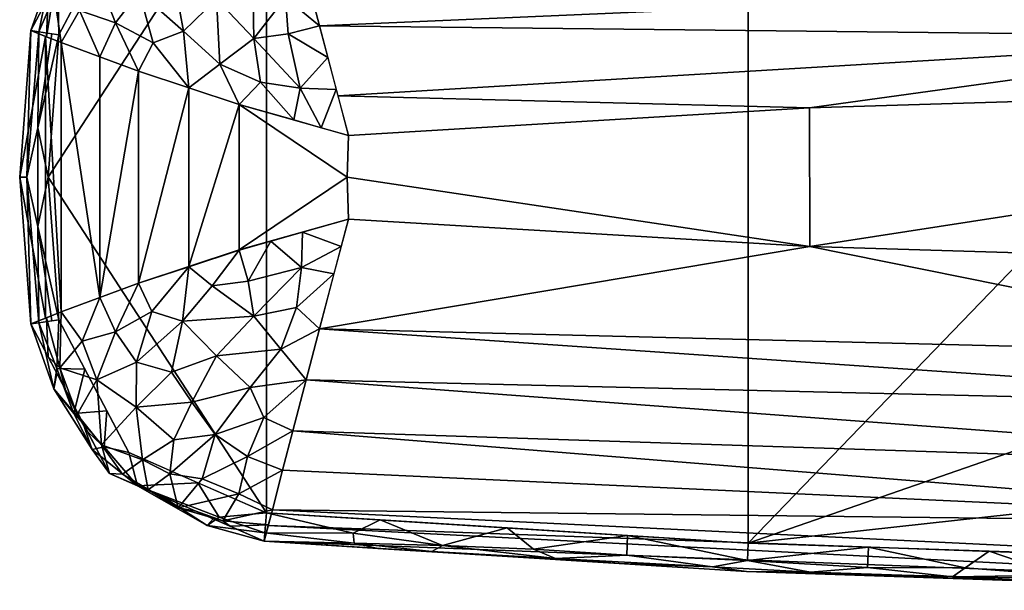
# Model space of a CAD drawing. Header units: millimetres. Extents: x -206 to 110, y -169 to 122.
# Tile 1 of 31: x -106 to -37, y -102 to -62. Entities that reach past the tile are written whole.
import ezdxf

# ---------------------------------------------------------------- set-up
doc = ezdxf.new("R2010")
doc.units = ezdxf.units.MM
doc.layers.add('P-SANR-FIXT', color=6, linetype='Continuous', lineweight=30)

msp = doc.modelspace()

# ---------------------------------------------------------------- meshes
at = {"layer": 'P-SANR-FIXT'}
mesh = msp.add_polyface(dxfattribs=at)
corners = [(-84.599, -47.326, -7), (-81.296, -47.267, -9.877), (-77.1, -47.223, -11.406), (-72.597, -46.926, -11.398), (-68.43, -46.424, -9.868), (-65.14, -46.053, -7), (0, -44.201, -7), (65.14, -46.053, -7), (74.843, -47.111, -11.596), (84.599, -47.326, -7), (86.711, -47.484, -7), (88.822, -47.646, -7), (88.253, -49.858, -16.921), (86.818, -55.407, -24.343), (84.945, -62.571, -28.629), (82.906, -70.263, -30), (50.523, -68.337, -30), (18.098, -67.347, -30), (10.662, -59.331, -28.593), (0, -56.47, -27.343), (-10.662, -59.331, -28.593), (-18.098, -67.347, -30), (-50.523, -68.337, -30), (-82.906, -70.263, -30), (-84.945, -62.571, -28.629), (-86.818, -55.407, -24.343), (-88.253, -49.858, -16.921), (-88.822, -47.646, -7), (-86.711, -47.484, -7), (88.538, -48.752, -11.96), (-88.538, -48.752, -11.96), (88.68, -48.199, -9.48), (-88.68, -48.199, -9.48), (88.609, -48.475, -10.72), (-88.609, -48.475, -10.72), (-88.645, -48.337, -10.1), (79.721, -47.218, -9.298), (-82.948, -47.296, -8.439), (-79.198, -47.245, -10.642), (77.282, -47.164, -10.447), (-82.122, -47.282, -9.158), (-88.751, -47.922, -8.24), (-88.716, -48.061, -8.86), (88.751, -47.922, -8.24), (-83.773, -47.311, -7.719), (82.16, -47.272, -8.149), (-88.787, -47.784, -7.62), (-83.64, -67.495, -29.506), (-14.38, -63.339, -29.297), (83.64, -67.495, -29.506), (14.38, -63.339, -29.297), (0, -45.648, -15.029), (10.292, -48.912, -20.885), (-5.556, -44.579, -11.079), (-85.881, -58.989, -26.486), (85.881, -58.989, -26.486), (87.535, -52.633, -20.632), (6.373, -52.335, -24.534), (-87.535, -52.633, -20.632)]
mesh.append_faces([[corners[k] for k in face] for face in [(22, 48, 21), (16, 49, 15)]], dxfattribs={"vtx0": -1})
mesh.append_faces([[corners[k] for k in face] for face in [(37, 41, 44), (48, 24, 20), (44, 46, 0), (24, 48, 47), (2, 34, 38), (43, 45, 11), (31, 36, 43), (0, 46, 28), (11, 45, 10), (20, 54, 19), (35, 38, 34), (38, 35, 1), (55, 57, 13), (14, 18, 55), (13, 52, 56)]], dxfattribs={"vtx0": -1, "vtx1": -1})
mesh.append_faces([[corners[k] for k in face] for face in [(53, 4, 6), (22, 47, 48), (51, 52, 26), (16, 50, 49), (51, 30, 3), (8, 12, 51), (3, 53, 51), (51, 12, 52), (57, 55, 19), (57, 25, 52), (57, 52, 13), (51, 53, 8), (57, 19, 54)]], dxfattribs={"vtx0": -1, "vtx1": -1, "vtx2": -1})
mesh.append_faces([[corners[k] for k in face] for face in [(42, 37, 40), (32, 40, 1), (1, 35, 32), (8, 33, 29), (53, 3, 4), (39, 31, 33), (33, 8, 39), (20, 24, 54), (44, 41, 46), (37, 42, 41), (52, 12, 56), (31, 39, 36), (43, 36, 45), (14, 50, 18), (55, 18, 19), (52, 58, 26), (40, 32, 42), (53, 6, 7), (51, 26, 30), (57, 54, 25), (52, 25, 58)]], dxfattribs={"vtx0": -1, "vtx2": -1})
mesh.append_faces([[corners[k] for k in face] for face in [(30, 34, 2), (2, 3, 30), (7, 8, 53), (29, 12, 8), (14, 49, 50)]], dxfattribs={"vtx1": -1, "vtx2": -1})
mesh.append_faces([[corners[k] for k in face] for face in [(16, 17, 50), (22, 23, 47), (4, 5, 6), (45, 9, 10), (46, 27, 28)]], dxfattribs={"vtx2": -1})
mesh = msp.add_polyface(dxfattribs=at)
corners = [(-88.668, -96.763, 18), (-54.84, -98.887, 18), (-20.963, -100.009, 18), (-25.83, -95.7, 18), (-28.417, -89.736, 18), (-30, -73.201, 18), (-28.417, -56.666, 18), (-25.83, -50.702, 18), (-20.963, -46.393, 18), (-54.84, -47.515, 18), (-88.668, -49.64, 18), (-98.325, -53.876, 18), (-103.249, -63.202, 18), (-104, -73.201, 18), (-103.249, -83.201, 18), (-98.325, -92.527, 18)]
mesh.append_faces([[corners[k] for k in face] for face in [(0, 13, 14, 15)]], dxfattribs={"vtx0": -1})
mesh.append_faces([[corners[k] for k in face] for face in [(7, 9, 6), (5, 1, 4)]], dxfattribs={"vtx0": -1, "vtx1": -1})
mesh.append_faces([[corners[k] for k in face] for face in [(10, 13, 0)]], dxfattribs={"vtx0": -1, "vtx1": -1, "vtx2": -1})
mesh.append_faces([[corners[k] for k in face] for face in [(9, 1, 5, 6)]], dxfattribs={"vtx0": -1, "vtx1": -1, "vtx3": -1})
mesh.append_faces([[corners[k] for k in face] for face in [(3, 4, 1)]], dxfattribs={"vtx1": -1, "vtx2": -1})
mesh.append_faces([[corners[k] for k in face] for face in [(9, 10, 0, 1)]], dxfattribs={"vtx1": -1, "vtx3": -1})
mesh.append_faces([[corners[k] for k in face] for face in [(7, 8, 9), (1, 2, 3)]], dxfattribs={"vtx2": -1})
mesh.append_faces([[corners[k] for k in face] for face in [(10, 11, 12, 13)]], dxfattribs={"vtx3": -1})
mesh = msp.add_polyface(dxfattribs=at)
corners = [(-88.668, -49.64, 18), (-88.777, -48.23, 17.414), (-88.822, -47.646, 16), (-99.687, -52.411, 16), (-105.227, -62.903, 16), (-104.647, -62.991, 17.414), (-103.249, -63.202, 18), (-98.325, -53.876, 18), (-101.561, -55.961, 16), (-100.701, -54.318, 17.414), (-92.262, -51.216, 18), (-96.012, -50.799, 16), (-97.926, -51.304, 17.004), (-93.493, -48.929, 17), (-97.799, -52.162, 17.75), (-100.787, -58.539, 18), (-92.079, -49.251, 17.738), (-95.307, -50.205, 17.531), (-95.294, -52.546, 18), (-103.314, -59.877, 17.795), (-103.394, -59.432, 16), (-103.844, -58.978, 17.057), (-92.417, -49.222, 16)]
mesh.append_faces([[corners[k] for k in face] for face in [(6, 19, 5), (1, 16, 0), (5, 21, 4), (3, 12, 11), (2, 13, 1), (0, 16, 10)]], dxfattribs={"vtx0": -1, "vtx1": -1})
mesh.append_faces([[corners[k] for k in face] for face in [(13, 16, 1), (12, 14, 17), (11, 12, 13), (14, 9, 7), (9, 12, 3), (12, 9, 14), (15, 9, 19), (17, 16, 13), (12, 17, 13), (14, 18, 17), (10, 16, 17), (21, 5, 19), (19, 9, 21), (8, 21, 9)]], dxfattribs={"vtx0": -1, "vtx1": -1, "vtx2": -1})
mesh.append_faces([[corners[k] for k in face] for face in [(9, 3, 8), (13, 2, 22), (17, 18, 10), (9, 15, 7), (14, 7, 18), (21, 8, 20)]], dxfattribs={"vtx0": -1, "vtx2": -1})
mesh.append_faces([[corners[k] for k in face] for face in [(20, 4, 21), (6, 15, 19), (22, 11, 13)]], dxfattribs={"vtx1": -1, "vtx2": -1})
mesh = msp.add_polyface(dxfattribs=at)
corners = [(-105.227, -62.903, 16), (-99.687, -52.411, 16), (-88.822, -47.646, 16), (-88.822, -47.646, -7), (-99.687, -52.411, -7), (-105.227, -62.903, -7), (-102.909, -58.513, 16), (-102.457, -57.657, -7), (-93.368, -49.64, 16), (-94.255, -50.029, -7), (-101.298, -55.462, 16), (-96.528, -51.026, 16)]
mesh.append_faces([[corners[k] for k in face] for face in [(11, 4, 1), (4, 11, 9)]], dxfattribs={"vtx0": -1, "vtx1": -1})
mesh.append_faces([[corners[k] for k in face] for face in [(10, 4, 7), (7, 6, 10), (8, 3, 9)]], dxfattribs={"vtx0": -1, "vtx2": -1})
mesh.append_faces([[corners[k] for k in face] for face in [(2, 3, 8)]], dxfattribs={"vtx1": -1})
mesh.append_faces([[corners[k] for k in face] for face in [(10, 1, 4), (7, 5, 6), (11, 8, 9)]], dxfattribs={"vtx1": -1, "vtx2": -1})
mesh.append_faces([[corners[k] for k in face] for face in [(5, 0, 6)]], dxfattribs={"vtx2": -1})
mesh = msp.add_polyface(dxfattribs=at)
corners = [(-88.822, -47.646, -7), (-88.253, -49.859, -16.922), (-86.818, -55.407, -24.342), (-84.945, -62.569, -28.628), (-82.906, -70.263, -30), (-82.906, -70.263, -30), (-82.906, -70.263, -30), (-90.582, -68.094, -28.628), (-97.652, -65.754, -24.342), (-103.076, -63.747, -16.922), (-105.227, -62.903, -7), (-99.687, -52.411, -7), (-83.761, -67.036, -29.425), (-86.744, -69.178, -29.314), (-89.557, -63.455, -28.226), (-93.619, -49.75, -7), (-102.781, -58.271, -7), (-93.172, -52.035, -18.62), (-100.59, -58.99, -18.62), (-89.645, -58.376, -26.023), (-95.262, -58.702, -23.698), (-98.96, -54.842, -16.66), (-101.234, -55.341, -7), (-96.653, -51.081, -7), (-97.688, -52.011, -13.486), (-95.297, -54.7, -20.45), (-95.423, -50.456, -13.181), (-92.098, -49.476, -14.295), (-87.536, -52.633, -20.632), (-90.001, -53.599, -22.044), (-92.215, -54.942, -22.563), (-93.105, -57.395, -24.108), (-92.187, -60.67, -26.342), (-94.117, -66.924, -26.485), (-94.505, -62.939, -26.015), (-91.221, -48.698, -7), (-88.527, -48.793, -12.142), (-90.427, -51.182, -18.727), (-102.457, -57.066, -12.603), (-103.606, -60.141, -13.391), (-100.364, -64.751, -20.632), (-99.266, -62.357, -22.044), (-97.601, -60.194, -22.727), (-101.808, -61.483, -18.325), (-104.004, -60.587, -7), (-104.112, -63.341, -12.142), (-96.632, -63.765, -24.821), (-101.067, -55.062, -12.766), (-100.079, -56.716, -17.293), (-97.764, -57.203, -20.615), (-99.83, -53.34, -11.954), (-85.882, -58.988, -26.485), (-88.825, -56.253, -24.764), (-84.825, -69.721, -29.657), (-86.288, -66.943, -29.576), (-89.073, -66.519, -28.973), (-84.353, -64.802, -29.026), (-87.132, -63.139, -28.634), (-91.937, -65.264, -27.817), (-87.325, -60.586, -27.63)]
mesh.append_faces([[corners[k] for k in face] for face in [(53, 12, 4)]], dxfattribs={"vtx0": -1})
mesh.append_faces([[corners[k] for k in face] for face in [(1, 27, 36), (51, 52, 2), (28, 37, 1), (45, 39, 9), (8, 46, 33), (11, 50, 22), (13, 54, 53), (7, 55, 13), (3, 59, 51)]], dxfattribs={"vtx0": -1, "vtx1": -1})
mesh.append_faces([[corners[k] for k in face] for face in [(27, 26, 15), (54, 13, 55), (3, 57, 59), (32, 31, 19), (37, 29, 17), (29, 2, 52), (47, 38, 22), (24, 50, 11), (12, 53, 54), (20, 42, 49), (44, 39, 45), (33, 46, 34), (32, 58, 34), (38, 43, 39), (30, 17, 29), (58, 55, 7), (24, 23, 26), (50, 47, 22), (24, 25, 21), (25, 49, 21), (17, 24, 26), (30, 31, 25), (25, 24, 17), (17, 26, 27), (35, 36, 27), (28, 29, 37), (1, 37, 27), (30, 25, 17), (20, 25, 31), (19, 51, 59), (20, 31, 32), (31, 30, 19), (43, 38, 18), (14, 32, 19), (32, 34, 20), (41, 18, 42), (27, 37, 17), (16, 38, 39), (21, 48, 47), (43, 41, 40), (41, 46, 8), (20, 34, 42), (46, 41, 42), (21, 49, 48), (41, 43, 18), (39, 43, 9), (34, 46, 42), (18, 38, 48), (21, 47, 50), (47, 48, 38), (18, 48, 42), (48, 49, 42), (20, 49, 25), (21, 50, 24), (19, 30, 52), (29, 52, 30), (19, 52, 51), (55, 14, 54), (58, 32, 14), (57, 14, 59), (54, 57, 56), (14, 57, 54), (55, 58, 14), (34, 58, 33), (19, 59, 14)]], dxfattribs={"vtx0": -1, "vtx1": -1, "vtx2": -1})
mesh.append_faces([[corners[k] for k in face] for face in [(24, 11, 23), (38, 16, 22), (26, 23, 15), (58, 7, 33), (27, 15, 35)]], dxfattribs={"vtx0": -1, "vtx2": -1})
mesh.append_faces([[corners[k] for k in face] for face in [(0, 36, 35)]], dxfattribs={"vtx1": -1})
mesh.append_faces([[corners[k] for k in face] for face in [(3, 56, 57), (56, 12, 54), (40, 9, 43), (28, 2, 29), (8, 40, 41), (44, 16, 39)]], dxfattribs={"vtx1": -1, "vtx2": -1})
mesh.append_faces([[corners[k] for k in face] for face in [(45, 10, 44)]], dxfattribs={"vtx2": -1})
mesh = msp.add_polyface(dxfattribs=at)
corners = [(-103.249, -63.202, 18), (-104.647, -62.991, 17.414), (-105.227, -62.903, 16), (-106, -73.201, 16), (-105.227, -83.499, 16), (-104.647, -83.412, 17.414), (-103.249, -83.201, 18), (-104, -73.201, 18), (-105.5, -73.201, 17.323), (-103.749, -83.276, 17.79), (-103.749, -63.126, 17.79), (-104.734, -76.659, 17.823), (-104.73, -69.732, 17.825)]
mesh.append_faces([[corners[k] for k in face] for face in [(3, 8, 2), (2, 8, 1), (1, 12, 10), (4, 8, 3)]], dxfattribs={"vtx0": -1, "vtx1": -1})
mesh.append_faces([[corners[k] for k in face] for face in [(8, 12, 1), (7, 12, 11), (5, 11, 8), (8, 11, 12)]], dxfattribs={"vtx0": -1, "vtx1": -1, "vtx2": -1})
mesh.append_faces([[corners[k] for k in face] for face in [(11, 6, 7), (8, 4, 5)]], dxfattribs={"vtx0": -1, "vtx2": -1})
mesh.append_faces([[corners[k] for k in face] for face in [(9, 6, 11), (5, 9, 11), (0, 10, 12), (7, 0, 12)]], dxfattribs={"vtx1": -1, "vtx2": -1})
mesh = msp.add_polyface(dxfattribs=at)
corners = [(-105.227, -83.499, 16), (-106, -73.201, 16), (-105.227, -62.903, 16), (-105.227, -62.903, -7), (-106, -73.201, -7), (-105.227, -83.499, -7)]
mesh.append_faces([[corners[k] for k in face] for face in [(5, 0, 1, 4), (2, 3, 4, 1)]], dxfattribs={"vtx2": -1})
mesh = msp.add_polyface(dxfattribs=at)
corners = [(-105.227, -62.903, -7), (-103.077, -63.748, -16.921), (-97.651, -65.754, -24.343), (-90.58, -68.094, -28.629), (-82.906, -70.263, -30), (-83, -73.201, -30), (-82.906, -76.139, -30), (-90.58, -78.308, -28.629), (-97.651, -80.649, -24.343), (-103.077, -82.655, -16.921), (-105.227, -83.499, -7), (-106, -73.201, -7), (-104.19, -83.092, -11.784), (-104.19, -63.31, -11.784), (-94.116, -79.478, -26.486), (-94.116, -66.924, -26.486), (-100.364, -64.751, -20.632), (-100.364, -81.652, -20.632)]
mesh.append_faces([[corners[k] for k in face] for face in [(5, 3, 4)]], dxfattribs={"vtx0": -1})
mesh.append_faces([[corners[k] for k in face] for face in [(2, 17, 16), (3, 14, 15), (9, 1, 17), (8, 15, 14)]], dxfattribs={"vtx0": -1, "vtx1": -1})
mesh.append_faces([[corners[k] for k in face] for face in [(11, 13, 12), (5, 7, 3)]], dxfattribs={"vtx0": -1, "vtx1": -1, "vtx2": -1})
mesh.append_faces([[corners[k] for k in face] for face in [(3, 7, 14), (9, 13, 1)]], dxfattribs={"vtx0": -1, "vtx2": -1})
mesh.append_faces([[corners[k] for k in face] for face in [(6, 7, 5)]], dxfattribs={"vtx1": -1})
mesh.append_faces([[corners[k] for k in face] for face in [(1, 16, 17), (9, 12, 13), (2, 15, 8), (8, 17, 2)]], dxfattribs={"vtx1": -1, "vtx2": -1})
mesh.append_faces([[corners[k] for k in face] for face in [(12, 10, 11), (11, 0, 13)]], dxfattribs={"vtx2": -1})
mesh = msp.add_polyface(dxfattribs=at)
corners = [(-18.098, -67.347, -30), (-19, -73.205, -30), (-18.053, -79.056, -30), (-50.5, -78.066, -30), (-82.906, -76.139, -30), (-83, -73.201, -30), (-82.906, -70.263, -30), (-50.523, -68.337, -30)]
mesh.append_faces([[corners[k] for k in face] for face in [(3, 1, 2)]], dxfattribs={"vtx0": -1})
mesh.append_faces([[corners[k] for k in face] for face in [(4, 5, 3)]], dxfattribs={"vtx1": -1})
mesh.append_faces([[corners[k] for k in face] for face in [(5, 6, 7, 3), (7, 0, 1, 3)]], dxfattribs={"vtx2": -1, "vtx3": -1})
mesh = msp.add_polyface(dxfattribs=at)
corners = [(-105.227, -83.499, -7), (-103.076, -82.655, -16.922), (-97.652, -80.649, -24.342), (-90.582, -78.309, -28.628), (-82.906, -76.139, -30), (-82.906, -76.139, -30), (-82.906, -76.139, -30), (-84.945, -83.834, -28.628), (-86.818, -90.996, -24.342), (-88.253, -96.544, -16.922), (-88.822, -98.757, -7), (-99.687, -93.991, -7), (-86.125, -77.049, -29.425), (-83.926, -79.987, -29.314), (-89.557, -82.948, -28.226), (-102.781, -88.132, -7), (-93.619, -96.653, -7), (-100.59, -87.413, -18.62), (-93.172, -94.368, -18.62), (-94.568, -83.31, -26.023), (-93.899, -88.992, -23.698), (-97.377, -93.041, -16.66), (-96.653, -95.322, -7), (-101.234, -91.061, -7), (-100.255, -91.999, -13.486), (-97.818, -89.333, -20.45), (-101.964, -89.85, -13.181), (-103.183, -86.583, -14.295), (-100.364, -81.652, -20.632), (-99.266, -84.046, -22.044), (-97.8, -86.181, -22.563), (-95.33, -86.895, -24.108), (-92.169, -85.75, -26.342), (-85.882, -87.415, -26.485), (-89.799, -87.971, -26.015), (-104.004, -85.816, -7), (-104.112, -83.062, -12.142), (-101.623, -84.711, -18.727), (-94.87, -96.405, -12.603), (-91.735, -97.33, -13.391), (-87.536, -93.77, -20.632), (-90.001, -92.804, -22.044), (-92.259, -91.26, -22.727), (-90.612, -95.421, -18.325), (-91.221, -97.705, -7), (-88.527, -97.61, -12.142), (-88.841, -90.071, -24.821), (-96.968, -95.159, -12.766), (-95.444, -94.023, -17.293), (-95.17, -91.638, -20.615), (-98.767, -94.053, -11.954), (-94.117, -79.479, -26.485), (-96.71, -82.627, -24.764), (-83.416, -78.063, -29.657), (-86.201, -79.546, -29.576), (-86.55, -82.357, -28.973), (-88.353, -77.679, -29.026), (-89.957, -80.505, -28.634), (-87.667, -85.278, -27.817), (-92.484, -80.819, -27.63)]
mesh.append_faces([[corners[k] for k in face] for face in [(53, 12, 4)]], dxfattribs={"vtx0": -1})
mesh.append_faces([[corners[k] for k in face] for face in [(1, 27, 36), (51, 52, 2), (2, 29, 28), (28, 37, 1), (45, 39, 9), (40, 41, 8), (8, 46, 33), (11, 50, 22), (13, 54, 53), (7, 55, 13), (3, 59, 51)]], dxfattribs={"vtx0": -1, "vtx1": -1})
mesh.append_faces([[corners[k] for k in face] for face in [(27, 26, 15), (54, 13, 55), (3, 57, 59), (32, 31, 19), (37, 29, 17), (47, 38, 22), (24, 50, 11), (12, 53, 54), (20, 42, 49), (44, 39, 45), (33, 46, 34), (32, 58, 34), (38, 43, 39), (30, 17, 29), (58, 55, 7), (24, 23, 26), (50, 47, 22), (24, 25, 21), (25, 49, 21), (17, 24, 26), (30, 31, 25), (25, 24, 17), (17, 26, 27), (29, 37, 28), (35, 36, 27), (25, 17, 30), (1, 37, 27), (52, 29, 2), (20, 25, 31), (19, 51, 59), (20, 31, 32), (31, 30, 19), (42, 20, 34), (14, 32, 19), (32, 34, 20), (41, 18, 42), (27, 37, 17), (16, 38, 39), (21, 48, 47), (43, 41, 40), (8, 41, 46), (43, 38, 18), (46, 41, 42), (21, 49, 48), (41, 43, 18), (39, 43, 9), (34, 46, 42), (18, 38, 48), (21, 47, 50), (47, 48, 38), (18, 48, 42), (48, 49, 42), (20, 49, 25), (21, 50, 24), (19, 30, 52), (29, 52, 30), (19, 52, 51), (55, 14, 54), (58, 32, 14), (57, 14, 59), (54, 57, 56), (14, 57, 54), (55, 58, 14), (34, 58, 33), (19, 59, 14)]], dxfattribs={"vtx0": -1, "vtx1": -1, "vtx2": -1})
mesh.append_faces([[corners[k] for k in face] for face in [(24, 11, 23), (38, 16, 22), (26, 23, 15), (58, 7, 33), (27, 15, 35)]], dxfattribs={"vtx0": -1, "vtx2": -1})
mesh.append_faces([[corners[k] for k in face] for face in [(0, 36, 35)]], dxfattribs={"vtx1": -1})
mesh.append_faces([[corners[k] for k in face] for face in [(3, 56, 57), (56, 12, 54), (40, 9, 43), (44, 16, 39)]], dxfattribs={"vtx1": -1, "vtx2": -1})
mesh.append_faces([[corners[k] for k in face] for face in [(45, 10, 44)]], dxfattribs={"vtx2": -1})
mesh = msp.add_polyface(dxfattribs=at)
corners = [(-18.053, -79.056, -30), (-12.903, -85.647, -29.057), (-4.708, -89.333, -27.643), (4.708, -89.333, -27.643), (12.904, -85.647, -29.057), (18.053, -79.056, -30), (50.5, -78.066, -30), (82.906, -76.139, -30), (84.945, -83.832, -28.629), (86.818, -90.995, -24.343), (88.253, -96.545, -16.921), (88.822, -98.757, -7), (0, -102.201, -7), (-88.822, -98.757, -7), (-88.253, -96.545, -16.921), (-86.818, -90.995, -24.343), (-84.945, -83.832, -28.629), (-82.906, -76.139, -30), (-50.5, -78.066, -30), (88.504, -97.517, -12.558), (0, -100.83, -14.822), (-5.949, -97.523, -20.883), (0, -93.838, -24.741), (-88.538, -97.651, -11.96), (85.881, -87.414, -26.486), (-85.881, -87.414, -26.486), (-87.535, -93.77, -20.632), (87.535, -93.77, -20.632)]
mesh.append_faces([[corners[k] for k in face] for face in [(6, 4, 5), (18, 16, 17), (23, 12, 13)]], dxfattribs={"vtx0": -1})
mesh.append_faces([[corners[k] for k in face] for face in [(25, 22, 15), (15, 21, 26), (19, 20, 10), (10, 21, 27)]], dxfattribs={"vtx0": -1, "vtx1": -1})
mesh.append_faces([[corners[k] for k in face] for face in [(10, 20, 21), (21, 15, 22), (4, 6, 8), (22, 9, 21), (22, 3, 24), (12, 23, 20), (19, 12, 20), (21, 20, 14), (22, 25, 2), (16, 18, 1)]], dxfattribs={"vtx0": -1, "vtx1": -1, "vtx2": -1})
mesh.append_faces([[corners[k] for k in face] for face in [(21, 14, 26), (3, 8, 24), (8, 3, 4), (21, 9, 27)]], dxfattribs={"vtx0": -1, "vtx2": -1})
mesh.append_faces([[corners[k] for k in face] for face in [(7, 8, 6), (0, 1, 18)]], dxfattribs={"vtx1": -1})
mesh.append_faces([[corners[k] for k in face] for face in [(23, 14, 20), (24, 9, 22), (25, 16, 2), (2, 3, 22), (1, 2, 16)]], dxfattribs={"vtx1": -1, "vtx2": -1})
mesh.append_faces([[corners[k] for k in face] for face in [(19, 11, 12)]], dxfattribs={"vtx2": -1})
mesh = msp.add_polyface(dxfattribs=at)
corners = [(-103.249, -83.201, 18), (-104.647, -83.412, 17.414), (-105.227, -83.499, 16), (-99.687, -93.991, 16), (-88.822, -98.757, 16), (-88.777, -98.173, 17.414), (-88.668, -96.763, 18), (-98.325, -92.527, 18), (-96.012, -95.603, 16), (-97.713, -94.864, 17.414), (-101.416, -86.672, 18), (-101.561, -90.442, 16), (-100.919, -92.315, 17.004), (-103.609, -88.065, 17), (-100.072, -92.126, 17.75), (-93.496, -94.645, 18), (-103.39, -86.631, 17.738), (-102.205, -89.781, 17.531), (-99.871, -89.599, 18), (-91.979, -97.068, 17.795), (-92.417, -97.18, 16), (-92.837, -97.662, 17.057), (-103.394, -86.971, 16)]
mesh.append_faces([[corners[k] for k in face] for face in [(6, 19, 5), (1, 16, 0), (5, 21, 4), (3, 12, 11), (2, 13, 1), (0, 16, 10)]], dxfattribs={"vtx0": -1, "vtx1": -1})
mesh.append_faces([[corners[k] for k in face] for face in [(13, 16, 1), (12, 14, 17), (11, 12, 13), (14, 9, 7), (9, 12, 3), (12, 9, 14), (15, 9, 19), (17, 16, 13), (12, 17, 13), (14, 18, 17), (10, 16, 17), (21, 5, 19), (19, 9, 21), (8, 21, 9)]], dxfattribs={"vtx0": -1, "vtx1": -1, "vtx2": -1})
mesh.append_faces([[corners[k] for k in face] for face in [(9, 3, 8), (13, 2, 22), (17, 18, 10), (9, 15, 7), (14, 7, 18), (21, 8, 20)]], dxfattribs={"vtx0": -1, "vtx2": -1})
mesh.append_faces([[corners[k] for k in face] for face in [(20, 4, 21), (6, 15, 19), (22, 11, 13)]], dxfattribs={"vtx1": -1, "vtx2": -1})
mesh = msp.add_polyface(dxfattribs=at)
corners = [(-88.822, -98.757, 16), (-99.687, -93.991, 16), (-105.227, -83.499, 16), (-105.227, -83.499, -7), (-99.687, -93.991, -7), (-88.822, -98.757, -7), (-93.368, -96.763, 16), (-94.255, -96.374, -7), (-102.909, -87.889, 16), (-102.457, -88.745, -7), (-96.528, -95.377, 16), (-101.298, -90.94, 16)]
mesh.append_faces([[corners[k] for k in face] for face in [(11, 4, 1), (4, 11, 9)]], dxfattribs={"vtx0": -1, "vtx1": -1})
mesh.append_faces([[corners[k] for k in face] for face in [(10, 4, 7), (7, 6, 10), (8, 3, 9)]], dxfattribs={"vtx0": -1, "vtx2": -1})
mesh.append_faces([[corners[k] for k in face] for face in [(2, 3, 8)]], dxfattribs={"vtx1": -1})
mesh.append_faces([[corners[k] for k in face] for face in [(10, 1, 4), (7, 5, 6), (11, 8, 9)]], dxfattribs={"vtx1": -1, "vtx2": -1})
mesh.append_faces([[corners[k] for k in face] for face in [(5, 0, 6)]], dxfattribs={"vtx2": -1})
mesh = msp.add_polyface(dxfattribs=at)
corners = [(-88.668, -96.763, 18), (-88.777, -98.173, 17.414), (-88.822, -98.757, 16), (-54.935, -100.885, 16), (-21, -102.009, 16), (-20.989, -101.423, 17.414), (-20.963, -100.009, 18), (-54.84, -98.887, 18), (-72.854, -99.76, 16), (-71.754, -97.825, 18), (-36.991, -101.479, 16), (-37.901, -99.448, 18), (-28.995, -101.744, 16), (-32.968, -101.129, 17.426), (-46.438, -100.606, 17.48), (-80.684, -97.264, 18), (-76.293, -99.056, 17.432), (-63.363, -99.726, 17.539), (-32.99, -101.607, 16.68), (-45.963, -101.182, 16), (-40.479, -101.255, 16.935), (-20.996, -101.799, 16.506), (-27.023, -101.566, 17.08), (-29.432, -99.729, 18), (-26.916, -100.82, 17.768), (-39.588, -100.618, 17.67), (-50.443, -100.93, 16.786), (-54.866, -100.108, 17.584), (-57.335, -100.561, 16.883), (-63.895, -100.322, 16), (-68.373, -99.96, 16.874), (-69.902, -99.311, 17.567), (-46.371, -99.168, 18), (-82.57, -98.187, 17.752), (-82.507, -98.902, 17.095), (-80.838, -99.258, 16), (-77.056, -99.484, 16.697), (-63.297, -98.356, 18)]
mesh.append_faces([[corners[k] for k in face] for face in [(1, 33, 0), (11, 13, 23), (12, 18, 10), (29, 30, 8), (23, 24, 6), (6, 24, 5), (7, 27, 32), (0, 33, 15), (37, 27, 7), (9, 31, 37)]], dxfattribs={"vtx0": -1, "vtx1": -1})
mesh.append_faces([[corners[k] for k in face] for face in [(31, 16, 30), (35, 36, 34), (5, 24, 22), (31, 17, 37), (20, 25, 14), (34, 16, 33), (10, 18, 20), (22, 13, 18), (28, 3, 26), (33, 16, 15), (30, 28, 17), (26, 27, 28), (21, 22, 12), (13, 25, 20), (13, 20, 18), (20, 14, 26), (22, 18, 12), (24, 13, 22), (23, 13, 24), (13, 11, 25), (20, 26, 19), (26, 14, 27), (27, 14, 32), (27, 17, 28), (31, 30, 17), (30, 29, 28), (30, 16, 36), (27, 37, 17), (9, 16, 31), (25, 32, 14), (34, 33, 1), (34, 36, 16), (30, 36, 8)]], dxfattribs={"vtx0": -1, "vtx1": -1, "vtx2": -1})
mesh.append_faces([[corners[k] for k in face] for face in [(25, 11, 32), (26, 3, 19), (34, 2, 35)]], dxfattribs={"vtx0": -1, "vtx2": -1})
mesh.append_faces([[corners[k] for k in face] for face in [(19, 10, 20), (9, 15, 16), (21, 5, 22), (29, 3, 28), (1, 2, 34), (35, 8, 36)]], dxfattribs={"vtx1": -1, "vtx2": -1})
mesh.append_faces([[corners[k] for k in face] for face in [(12, 4, 21)]], dxfattribs={"vtx2": -1})
mesh = msp.add_polyface(dxfattribs=at)
corners = [(-21, -102.009, 16), (-54.935, -100.885, 16), (-88.822, -98.757, 16), (-88.822, -98.757, -7), (0, -102.201, -7), (88.822, -98.757, -7), (88.822, -98.757, 16), (54.935, -100.885, 16), (21, -102.009, 16), (18.633, -102.05, 16.065), (16.267, -102.086, 16.176), (0, -102.201, 16.676), (-16.267, -102.086, 16.176), (-18.633, -102.05, 16.065)]
mesh.append_faces([[corners[k] for k in face] for face in [(7, 5, 6)]], dxfattribs={"vtx0": -1})
mesh.append_faces([[corners[k] for k in face] for face in [(5, 7, 4), (8, 4, 7), (0, 4, 13)]], dxfattribs={"vtx0": -1, "vtx1": -1})
mesh.append_faces([[corners[k] for k in face] for face in [(4, 9, 13)]], dxfattribs={"vtx0": -1, "vtx1": -1, "vtx2": -1})
mesh.append_faces([[corners[k] for k in face] for face in [(4, 8, 9), (1, 3, 4), (4, 0, 1)]], dxfattribs={"vtx0": -1, "vtx2": -1})
mesh.append_faces([[corners[k] for k in face] for face in [(2, 3, 1)]], dxfattribs={"vtx1": -1})
mesh.append_faces([[corners[k] for k in face] for face in [(9, 10, 12, 13)]], dxfattribs={"vtx1": -1, "vtx3": -1})
mesh.append_faces([[corners[k] for k in face] for face in [(10, 11, 12)]], dxfattribs={"vtx2": -1})

doc.saveas('drawing.dxf')
